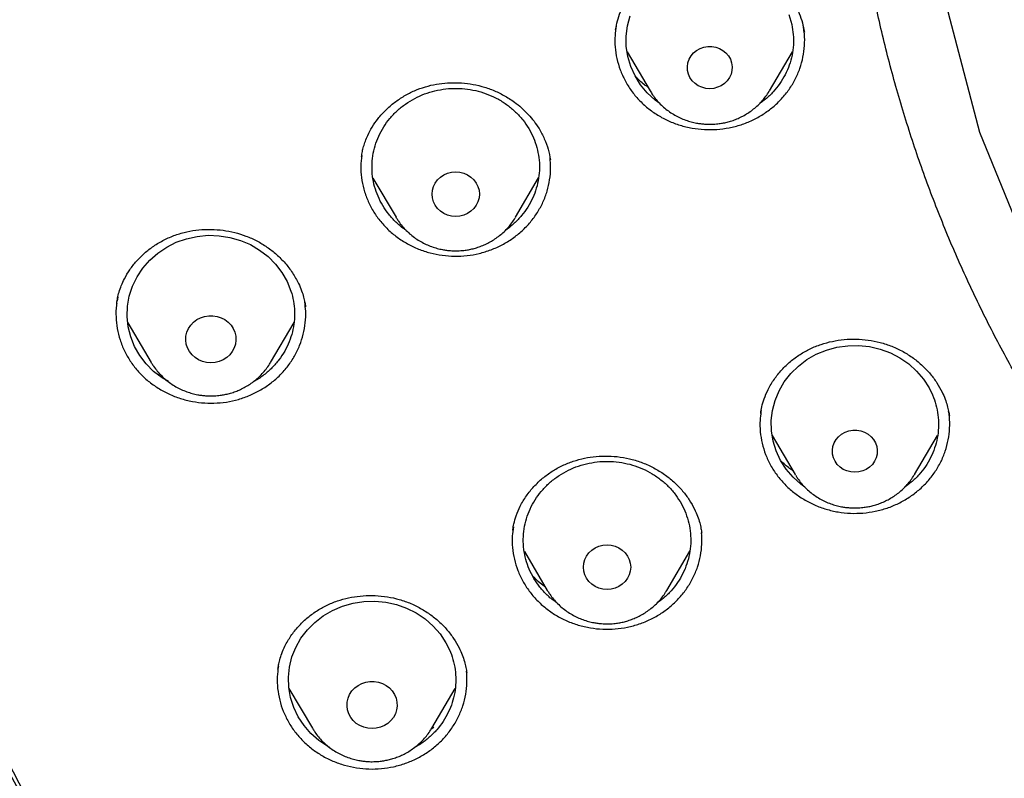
# Model space of a CAD drawing. Header units: millimetres. Extents: x 8 to 1577, y 12 to 2534.
# Tile 74 of 121: x 730 to 747, y 2120 to 2133. Entities that reach past the tile are written whole.
import ezdxf

# ---------------------------------------------------------------- set-up
doc = ezdxf.new("R2010")
doc.units = ezdxf.units.MM

msp = doc.modelspace()

# ---------------------------------------------------------------- linework, layer by layer
at = {"color": 7, "linetype": 'Continuous', "lineweight": 30}
for p, q in [((740.416, 2132.727), (740.827, 2132.029)), ((742.967, 2132.029), (743.379, 2132.728)), ((735.863, 2130.464), (736.276, 2129.763)), ((738.416, 2129.763), (738.831, 2130.467)), ((736.285, 2129.749), (736.276, 2129.763)), ((738.416, 2129.763), (738.41, 2129.753)), ((731.274, 2128.222), (731.275, 2128.228)), ((731.293, 2128.337), (731.28, 2128.26)), ((734.651, 2128.186), (734.655, 2128.161)), ((731.471, 2127.873), (731.889, 2127.164)), ((734.029, 2127.164), (734.449, 2127.877)), ((731.896, 2127.153), (731.889, 2127.164)), ((742.812, 2126.25), (742.816, 2126.278)), ((742.819, 2126.303), (742.817, 2126.288)), ((746.187, 2126.224), (746.189, 2126.208)), ((743.015, 2125.855), (743.427, 2125.157)), ((745.566, 2125.157), (745.979, 2125.857)), ((743.435, 2125.143), (743.427, 2125.157)), ((745.566, 2125.157), (745.563, 2125.152)), ((738.367, 2124.158), (738.368, 2124.166)), ((741.749, 2124.125), (741.752, 2124.108)), ((738.576, 2123.779), (738.987, 2123.081)), ((741.127, 2123.081), (741.539, 2123.781)), ((738.996, 2123.066), (738.987, 2123.081)), ((741.127, 2123.081), (741.124, 2123.075)), ((734.159, 2121.667), (734.16, 2121.673)), ((737.539, 2121.629), (737.543, 2121.61)), ((734.357, 2121.325), (734.777, 2120.612)), ((736.917, 2120.612), (737.335, 2121.321)), ((734.785, 2120.599), (734.777, 2120.612)), ((736.952, 2120.626), (736.905, 2120.593))]:
    msp.add_line(p, q, dxfattribs=at)
at = {"color": 7, "linetype": 'Continuous', "lineweight": 30, "flags": 128}
for points in [[(747.978, 2147.9), (746.848, 2145.266), (746.077, 2142.52), (745.676, 2139.706), (745.652, 2136.867), (746.005, 2134.047), (746.729, 2131.29), (747.813, 2128.64), (749.241, 2126.137), (750.99, 2123.821), (753.032, 2121.729), (755.336, 2119.892), (757.866, 2118.339), (760.582, 2117.094), (763.442, 2116.178), (766.401, 2115.604), (766.401, 2115.604)], [(741, 2131.804), (740.918, 2131.863), (740.778, 2131.992), (740.657, 2132.137), (740.558, 2132.296), (740.481, 2132.466), (740.429, 2132.643), (740.401, 2132.826), (740.4, 2133.01), (740.424, 2133.193), (740.473, 2133.372)], [(743.313, 2133.395), (743.366, 2133.217), (743.366, 2133.217)], [(741.897, 2132.067), (741.825, 2132.073), (741.756, 2132.091), (741.691, 2132.12), (741.633, 2132.16), (741.583, 2132.209), (741.543, 2132.266), (741.515, 2132.328), (741.499, 2132.394), (741.496, 2132.461), (741.505, 2132.529), (741.528, 2132.593), (741.562, 2132.653), (741.607, 2132.706), (741.661, 2132.75), (741.723, 2132.785), (741.79, 2132.809), (741.861, 2132.821), (741.933, 2132.821), (742.004, 2132.809), (742.072, 2132.785), (742.133, 2132.75), (742.188, 2132.706), (742.233, 2132.653), (742.267, 2132.593), (742.289, 2132.529), (742.299, 2132.461), (742.295, 2132.394), (742.279, 2132.328), (742.251, 2132.266), (742.211, 2132.209), (742.162, 2132.16), (742.103, 2132.12), (742.038, 2132.091), (741.969, 2132.073), (741.897, 2132.067)], [(737.346, 2129.78), (737.272, 2129.786), (737.201, 2129.804), (737.134, 2129.833), (737.074, 2129.873), (737.021, 2129.922), (736.979, 2129.979), (736.948, 2130.042), (736.929, 2130.109), (736.922, 2130.178), (736.929, 2130.247), (736.948, 2130.314), (736.979, 2130.377), (737.021, 2130.434), (737.074, 2130.483), (737.134, 2130.523), (737.201, 2130.552), (737.272, 2130.57), (737.346, 2130.576), (737.42, 2130.57), (737.491, 2130.552), (737.558, 2130.523), (737.618, 2130.483), (737.671, 2130.434), (737.713, 2130.377), (737.744, 2130.314), (737.763, 2130.247), (737.77, 2130.178), (737.763, 2130.109), (737.744, 2130.042), (737.713, 2129.979), (737.671, 2129.922), (737.618, 2129.873), (737.558, 2129.833), (737.491, 2129.804), (737.42, 2129.786), (737.346, 2129.78)], [(732.199, 2126.819), (732.085, 2126.885), (731.933, 2127.002), (731.799, 2127.137), (731.685, 2127.287), (731.593, 2127.449), (731.523, 2127.622), (731.479, 2127.801), (731.46, 2127.985), (731.466, 2128.169), (731.498, 2128.351), (731.555, 2128.527), (731.636, 2128.695), (731.74, 2128.852), (731.864, 2128.994), (732.007, 2129.121), (732.167, 2129.228), (732.34, 2129.315), (732.523, 2129.38), (732.715, 2129.422), (732.91, 2129.44), (733.106, 2129.434), (733.299, 2129.404), (733.487, 2129.35), (733.666, 2129.274), (733.833, 2129.177), (733.984, 2129.06), (734.118, 2128.925), (734.233, 2128.775), (734.325, 2128.613), (734.394, 2128.44), (734.394, 2128.44)], [(732.959, 2127.157), (732.883, 2127.163), (732.809, 2127.181), (732.739, 2127.21), (732.676, 2127.25), (732.621, 2127.3), (732.576, 2127.358), (732.541, 2127.422), (732.519, 2127.49), (732.509, 2127.562), (732.513, 2127.633), (732.529, 2127.703), (732.557, 2127.77), (732.597, 2127.831), (732.647, 2127.885), (732.707, 2127.93), (732.774, 2127.965), (732.845, 2127.989), (732.921, 2128.001), (732.997, 2128.001), (733.072, 2127.989), (733.144, 2127.965), (733.211, 2127.93), (733.27, 2127.885), (733.321, 2127.831), (733.361, 2127.77), (733.389, 2127.703), (733.405, 2127.633), (733.408, 2127.562), (733.399, 2127.49), (733.376, 2127.422), (733.342, 2127.358), (733.297, 2127.3), (733.242, 2127.25), (733.178, 2127.21), (733.109, 2127.181), (733.035, 2127.163), (732.959, 2127.157)], [(743.599, 2124.932), (743.53, 2124.98), (743.389, 2125.108), (743.266, 2125.252), (743.165, 2125.409), (743.086, 2125.578), (743.031, 2125.755), (743.002, 2125.938), (742.998, 2126.122), (743.02, 2126.305), (743.067, 2126.484), (743.138, 2126.656), (743.233, 2126.817), (743.349, 2126.966), (743.485, 2127.099), (743.638, 2127.214), (743.806, 2127.309), (743.986, 2127.383), (744.174, 2127.435), (744.368, 2127.462), (744.565, 2127.466), (744.76, 2127.446), (744.95, 2127.401), (745.133, 2127.334), (745.305, 2127.245), (745.463, 2127.136), (745.604, 2127.008), (745.727, 2126.864), (745.828, 2126.706), (745.828, 2126.706)], [(744.496, 2125.195), (744.425, 2125.201), (744.355, 2125.219), (744.29, 2125.248), (744.232, 2125.288), (744.182, 2125.337), (744.142, 2125.393), (744.114, 2125.456), (744.098, 2125.522), (744.095, 2125.589), (744.105, 2125.656), (744.127, 2125.721), (744.161, 2125.78), (744.206, 2125.833), (744.26, 2125.878), (744.322, 2125.912), (744.389, 2125.936), (744.46, 2125.948), (744.532, 2125.948), (744.603, 2125.936), (744.671, 2125.912), (744.733, 2125.878), (744.787, 2125.833), (744.832, 2125.78), (744.866, 2125.721), (744.888, 2125.656), (744.898, 2125.589), (744.895, 2125.522), (744.879, 2125.456), (744.85, 2125.393), (744.811, 2125.337), (744.761, 2125.288), (744.702, 2125.248), (744.638, 2125.219), (744.568, 2125.201), (744.496, 2125.195)], [(740.057, 2123.098), (739.983, 2123.104), (739.912, 2123.122), (739.845, 2123.151), (739.785, 2123.191), (739.732, 2123.24), (739.69, 2123.297), (739.659, 2123.36), (739.64, 2123.427), (739.633, 2123.496), (739.64, 2123.565), (739.659, 2123.632), (739.69, 2123.695), (739.732, 2123.752), (739.785, 2123.801), (739.845, 2123.841), (739.912, 2123.87), (739.983, 2123.888), (740.057, 2123.894), (740.13, 2123.888), (740.202, 2123.87), (740.269, 2123.841), (740.329, 2123.801), (740.382, 2123.752), (740.424, 2123.695), (740.455, 2123.632), (740.474, 2123.565), (740.481, 2123.496), (740.474, 2123.427), (740.455, 2123.36), (740.424, 2123.297), (740.382, 2123.24), (740.329, 2123.191), (740.269, 2123.151), (740.202, 2123.122), (740.13, 2123.104), (740.057, 2123.098)], [(735.091, 2120.264), (735.055, 2120.282), (734.896, 2120.389), (734.752, 2120.515), (734.628, 2120.658), (734.524, 2120.814), (734.443, 2120.982), (734.386, 2121.159), (734.354, 2121.34), (734.348, 2121.525), (734.367, 2121.708), (734.412, 2121.888), (734.481, 2122.06), (734.573, 2122.223), (734.688, 2122.373), (734.822, 2122.507), (734.973, 2122.624), (735.14, 2122.722), (735.319, 2122.798), (735.506, 2122.851), (735.7, 2122.881), (735.896, 2122.887), (736.091, 2122.869), (736.283, 2122.827), (736.466, 2122.763), (736.639, 2122.676), (736.799, 2122.568), (736.942, 2122.442), (737.066, 2122.3), (737.17, 2122.143), (737.17, 2122.143)], [(735.847, 2120.604), (735.771, 2120.61), (735.697, 2120.628), (735.628, 2120.658), (735.564, 2120.698), (735.509, 2120.748), (735.464, 2120.805), (735.43, 2120.87), (735.407, 2120.938), (735.398, 2121.009), (735.401, 2121.081), (735.417, 2121.151), (735.445, 2121.218), (735.485, 2121.279), (735.536, 2121.332), (735.595, 2121.378), (735.662, 2121.412), (735.734, 2121.436), (735.809, 2121.449), (735.885, 2121.449), (735.96, 2121.436), (736.032, 2121.412), (736.099, 2121.378), (736.158, 2121.332), (736.209, 2121.279), (736.249, 2121.218), (736.277, 2121.151), (736.293, 2121.081), (736.297, 2121.009), (736.287, 2120.938), (736.265, 2120.87), (736.23, 2120.805), (736.185, 2120.748), (736.13, 2120.698), (736.067, 2120.658), (735.997, 2120.628), (735.923, 2120.61), (735.847, 2120.604)]]:
    msp.add_lwpolyline(points, dxfattribs=at)
at = {"color": 7, "linetype": 'Continuous', "lineweight": 30}
msp.add_arc((765.314, 2138.995), 40.762, 179.6343, 216.6984, dxfattribs=at)
for points, knots in [([(769.801, 2184.775), (769.595, 2184.774), (769.196, 2184.774), (768.616, 2184.769), (768.073, 2184.763), (767.567, 2184.755), (767.102, 2184.745), (766.676, 2184.735), (766.289, 2184.724), (765.938, 2184.714), (765.606, 2184.703), (765.286, 2184.691), (764.964, 2184.679), (764.645, 2184.666), (764.324, 2184.652), (764, 2184.637), (763.387, 2184.606), (762.486, 2184.556), (761.297, 2184.478), (759.795, 2184.363), (757.984, 2184.199), (755.865, 2183.968), (754.034, 2183.732), (752.488, 2183.51), (751.225, 2183.314), (749.964, 2183.104), (748.707, 2182.874), (747.464, 2182.616), (746.237, 2182.33), (745.027, 2182.013), (743.827, 2181.662), (742.808, 2181.328), (741.964, 2181.027), (741.29, 2180.771), (740.613, 2180.497), (739.927, 2180.203), (739.291, 2179.911), (738.709, 2179.628), (738.193, 2179.364), (737.776, 2179.141), (737.459, 2178.966), (737.236, 2178.84), (737.018, 2178.715), (736.808, 2178.592), (736.628, 2178.484), (736.485, 2178.397), (736.379, 2178.332), (736.293, 2178.279), (736.218, 2178.232), (736.14, 2178.183), (736.038, 2178.119), (735.908, 2178.035), (735.746, 2177.93), (735.56, 2177.808), (735.184, 2177.555), (734.642, 2177.175), (733.982, 2176.679), (733.379, 2176.196), (732.825, 2175.727), (732.294, 2175.25), (731.698, 2174.682), (731.044, 2174.013), (730.342, 2173.233), (729.675, 2172.427), (729.044, 2171.599), (728.449, 2170.75), (727.889, 2169.882), (727.364, 2168.993), (726.873, 2168.086), (726.416, 2167.161), (725.993, 2166.222), (725.603, 2165.272), (725.213, 2164.23), (724.831, 2163.095), (724.465, 2161.865), (724.139, 2160.626), (723.849, 2159.379), (723.595, 2158.126), (723.317, 2156.631), (723.025, 2154.89), (722.734, 2152.903), (722.48, 2150.864), (722.265, 2148.773), (722.093, 2146.632), (721.967, 2144.487), (721.888, 2142.341), (721.856, 2140.231), (721.867, 2138.16), (721.919, 2136.127), (722.012, 2134.095), (722.147, 2132.065), (722.324, 2130.038), (722.532, 2128.122), (722.764, 2126.318), (723.013, 2124.624), (723.292, 2122.935), (723.536, 2121.615), (723.725, 2120.658), (723.852, 2120.055), (723.991, 2119.435), (724.145, 2118.79), (724.288, 2118.228), (724.413, 2117.764), (724.511, 2117.413), (724.607, 2117.084), (724.693, 2116.795), (724.769, 2116.545), (724.837, 2116.334), (724.898, 2116.13), (724.94, 2115.996), (724.96, 2115.932)], [0, 0, 0, 0, 0.005855, 0.011353, 0.016497, 0.021285, 0.025718, 0.029728, 0.033397, 0.036724, 0.03971, 0.042835, 0.045834, 0.048859, 0.051908, 0.054982, 0.058082, 0.069333, 0.080646, 0.09196, 0.112162, 0.132364, 0.152567, 0.164689, 0.176816, 0.18895, 0.201086, 0.213213, 0.22512, 0.237023, 0.24892, 0.260816, 0.267695, 0.274573, 0.281484, 0.288617, 0.296013, 0.301599, 0.30724, 0.312708, 0.315218, 0.317686, 0.32011, 0.32249, 0.324721, 0.326148, 0.327345, 0.328312, 0.329064, 0.329912, 0.330984, 0.332537, 0.334402, 0.33658, 0.338996, 0.347527, 0.355802, 0.362985, 0.370041, 0.376994, 0.38385, 0.394142, 0.404443, 0.414732, 0.424995, 0.435224, 0.445451, 0.455687, 0.465941, 0.47622, 0.486497, 0.49676, 0.507016, 0.51988, 0.532745, 0.545612, 0.558475, 0.571324, 0.584175, 0.604388, 0.624608, 0.644827, 0.666478, 0.688122, 0.70977, 0.731418, 0.753066, 0.773566, 0.794066, 0.814566, 0.835065, 0.85556, 0.876068, 0.893301, 0.910535, 0.927768, 0.944993, 0.951054, 0.957184, 0.963574, 0.970236, 0.977171, 0.981035, 0.984698, 0.988143, 0.991371, 0.993754, 0.996, 0.998079, 1, 1, 1, 1]), ([(772.98, 2096.301), (773.394, 2096.332), (774.22, 2096.393), (775.456, 2096.526), (776.688, 2096.688), (777.915, 2096.883), (779.135, 2097.11), (780.348, 2097.368), (781.553, 2097.657), (782.77, 2097.984), (783.997, 2098.348), (785.232, 2098.753), (786.454, 2099.191), (787.642, 2099.655), (788.796, 2100.142), (789.917, 2100.65), (791.022, 2101.186), (792.11, 2101.752), (793.182, 2102.345), (794.236, 2102.966), (795.271, 2103.614), (796.304, 2104.301), (797.333, 2105.026), (798.356, 2105.792), (799.355, 2106.586), (800.313, 2107.393), (801.231, 2108.211), (802.109, 2109.039), (802.963, 2109.889), (803.791, 2110.761), (804.593, 2111.655), (805.369, 2112.568), (806.117, 2113.502), (806.851, 2114.471), (807.566, 2115.476), (808.261, 2116.517), (808.924, 2117.576), (809.544, 2118.636), (810.122, 2119.694), (810.659, 2120.748), (811.165, 2121.816), (811.639, 2122.896), (812.082, 2123.989), (812.492, 2125.092), (812.869, 2126.206), (813.22, 2127.349), (813.541, 2128.519), (813.83, 2129.718), (814.083, 2130.924), (814.294, 2132.116), (814.467, 2133.294), (814.602, 2134.456), (814.704, 2135.621), (814.771, 2136.788), (814.803, 2137.957), (814.802, 2139.126), (814.765, 2140.294), (814.694, 2141.481), (814.584, 2142.686), (814.435, 2143.907), (814.249, 2145.123), (814.028, 2146.315), (813.776, 2147.48), (813.495, 2148.618), (813.18, 2149.749), (812.832, 2150.871), (812.451, 2151.984), (812.038, 2153.087), (811.592, 2154.178), (811.106, 2155.276), (810.579, 2156.378), (810.008, 2157.484), (809.404, 2158.574), (808.776, 2159.63), (808.128, 2160.651), (807.461, 2161.637), (806.766, 2162.607), (806.042, 2163.557), (805.291, 2164.489), (804.512, 2165.401), (803.707, 2166.292), (802.862, 2167.177), (801.976, 2168.053), (801.048, 2168.919), (800.094, 2169.76), (799.13, 2170.56), (798.158, 2171.322), (797.182, 2172.046), (796.184, 2172.744), (795.166, 2173.416), (794.129, 2174.062), (793.073, 2174.68), (792, 2175.271), (790.891, 2175.843), (789.746, 2176.394), (788.565, 2176.923), (787.368, 2177.419), (786.177, 2177.875), (784.992, 2178.291), (783.815, 2178.671), (782.628, 2179.019), (781.431, 2179.337), (780.225, 2179.623), (779.011, 2179.878), (777.79, 2180.102), (776.542, 2180.296), (775.267, 2180.461), (773.966, 2180.592), (772.662, 2180.688), (771.377, 2180.747), (770.113, 2180.772), (768.869, 2180.764), (767.625, 2180.724), (766.384, 2180.651), (765.145, 2180.546), (763.91, 2180.409), (762.679, 2180.24), (761.432, 2180.036), (760.172, 2179.794), (758.898, 2179.514), (757.634, 2179.199), (756.4, 2178.855), (755.198, 2178.485), (754.027, 2178.09), (752.868, 2177.666), (751.722, 2177.211), (750.59, 2176.727), (749.473, 2176.213), (748.371, 2175.671), (747.267, 2175.09), (746.162, 2174.47), (745.059, 2173.81), (743.977, 2173.119), (742.934, 2172.411), (741.93, 2171.688), (740.964, 2170.951), (740.02, 2170.19), (739.099, 2169.405), (738.201, 2168.595), (737.328, 2167.763), (736.479, 2166.909), (735.642, 2166.018), (734.818, 2165.089), (734.01, 2164.122), (733.232, 2163.134), (732.497, 2162.142), (731.804, 2161.147), (731.152, 2160.151), (730.53, 2159.139), (729.937, 2158.112), (729.375, 2157.069), (728.844, 2156.012), (728.344, 2154.942), (727.868, 2153.84), (727.417, 2152.708), (726.995, 2151.544), (726.609, 2150.37), (726.266, 2149.205), (725.963, 2148.051), (725.698, 2146.908), (725.467, 2145.76), (725.27, 2144.606), (725.107, 2143.447), (724.978, 2142.284), (724.883, 2141.119), (724.821, 2139.931), (724.796, 2138.723), (724.807, 2137.494), (724.857, 2136.265), (724.943, 2135.059), (725.063, 2133.876), (725.216, 2132.715), (725.402, 2131.56), (725.623, 2130.409), (725.877, 2129.265), (726.165, 2128.128), (726.486, 2126.999), (726.846, 2125.859), (727.248, 2124.71), (727.692, 2123.554), (728.171, 2122.411), (728.677, 2121.299), (729.207, 2120.22), (729.76, 2119.172), (730.343, 2118.14), (730.957, 2117.123), (731.6, 2116.122), (732.272, 2115.139), (732.973, 2114.173), (733.714, 2113.21), (734.497, 2112.251), (735.323, 2111.298), (736.179, 2110.368), (737.048, 2109.476), (737.929, 2108.623), (738.819, 2107.806), (739.733, 2107.014), (740.67, 2106.245), (741.629, 2105.501), (742.61, 2104.781), (743.611, 2104.088), (744.65, 2103.41), (745.727, 2102.748), (746.843, 2102.106), (747.977, 2101.494), (749.111, 2100.924), (750.243, 2100.392), (751.371, 2099.899), (752.513, 2099.435), (753.667, 2099.001), (754.835, 2098.597), (756.013, 2098.224), (757.203, 2097.881), (758.422, 2097.564), (759.671, 2097.275), (760.95, 2097.015), (762.236, 2096.791), (763.354, 2096.628), (764.299, 2096.511), (765.072, 2096.428), (765.846, 2096.356), (766.363, 2096.32), (766.621, 2096.301)], [0, 0, 0, 0, 0.0045, 0.009001, 0.013502, 0.018001, 0.022501, 0.027002, 0.031503, 0.036003, 0.040734, 0.045467, 0.0502, 0.05493, 0.05943, 0.063931, 0.068432, 0.072932, 0.077431, 0.081933, 0.086434, 0.090933, 0.095664, 0.100397, 0.10513, 0.109861, 0.11436, 0.118862, 0.123363, 0.127862, 0.132362, 0.136863, 0.141364, 0.145864, 0.150595, 0.155327, 0.16006, 0.164791, 0.169291, 0.173792, 0.178293, 0.182793, 0.187292, 0.191793, 0.196295, 0.200794, 0.205525, 0.210258, 0.214991, 0.219722, 0.224221, 0.228722, 0.233224, 0.237723, 0.242223, 0.246724, 0.251225, 0.255724, 0.260455, 0.265188, 0.269921, 0.274652, 0.279151, 0.283653, 0.288154, 0.292653, 0.297153, 0.301654, 0.306155, 0.310655, 0.315386, 0.320119, 0.324852, 0.329582, 0.334082, 0.338583, 0.343084, 0.347584, 0.352083, 0.356585, 0.361086, 0.365585, 0.370316, 0.375049, 0.379782, 0.384513, 0.389012, 0.393514, 0.398015, 0.402514, 0.407014, 0.411515, 0.416016, 0.420516, 0.425247, 0.429979, 0.434712, 0.439443, 0.443943, 0.448444, 0.452945, 0.457445, 0.461944, 0.466445, 0.470947, 0.475446, 0.480177, 0.48491, 0.489643, 0.494374, 0.498873, 0.503374, 0.507876, 0.512375, 0.516875, 0.521376, 0.525877, 0.530376, 0.535107, 0.53984, 0.544573, 0.549304, 0.553803, 0.558305, 0.562806, 0.567305, 0.571805, 0.576306, 0.580807, 0.585307, 0.590038, 0.594771, 0.599504, 0.604234, 0.608734, 0.613235, 0.617736, 0.622236, 0.626735, 0.631237, 0.635738, 0.640237, 0.644968, 0.649701, 0.654434, 0.659165, 0.663664, 0.668166, 0.672667, 0.677166, 0.681666, 0.686167, 0.690668, 0.695168, 0.699899, 0.704631, 0.709364, 0.714095, 0.718595, 0.723096, 0.727597, 0.732097, 0.736596, 0.741097, 0.745599, 0.750098, 0.754829, 0.759562, 0.764295, 0.769026, 0.773525, 0.778026, 0.782528, 0.787027, 0.791527, 0.796028, 0.800529, 0.805028, 0.809759, 0.814492, 0.819225, 0.823956, 0.828455, 0.832957, 0.837458, 0.841957, 0.846457, 0.850958, 0.855459, 0.859959, 0.86469, 0.869423, 0.874156, 0.878886, 0.883386, 0.887887, 0.892388, 0.896888, 0.901387, 0.905889, 0.91039, 0.914889, 0.91962, 0.924353, 0.929086, 0.933817, 0.938316, 0.942818, 0.947319, 0.951818, 0.956318, 0.960819, 0.96532, 0.96982, 0.974551, 0.979283, 0.984016, 0.988747, 0.991559, 0.99437, 0.997185, 1, 1, 1, 1]), ([(766.34, 2114.517), (765.99, 2114.566), (765.288, 2114.665), (764.244, 2114.868), (763.206, 2115.11), (762.178, 2115.395), (761.169, 2115.719), (760.184, 2116.078), (759.222, 2116.471), (758.277, 2116.902), (757.343, 2117.373), (756.425, 2117.881), (755.526, 2118.427), (754.654, 2119.006), (753.806, 2119.62), (752.99, 2120.264), (752.208, 2120.935), (751.462, 2121.63), (750.751, 2122.352), (750.07, 2123.105), (749.42, 2123.89), (748.802, 2124.706), (748.221, 2125.549), (747.676, 2126.417), (747.174, 2127.3), (746.715, 2128.194), (746.298, 2129.099), (745.92, 2130.021), (745.579, 2130.963), (745.277, 2131.923), (745.016, 2132.899), (744.8, 2133.882), (744.626, 2134.874), (744.497, 2135.868), (744.412, 2136.86), (744.373, 2137.846), (744.377, 2138.83), (744.426, 2139.817), (744.521, 2140.807), (744.662, 2141.8), (744.849, 2142.79), (745.082, 2143.773), (745.356, 2144.74), (745.67, 2145.689), (746.022, 2146.617), (746.415, 2147.533), (746.851, 2148.441), (747.328, 2149.336), (747.845, 2150.216), (748.401, 2151.074), (748.994, 2151.91), (749.622, 2152.72), (750.281, 2153.499), (750.968, 2154.245), (751.686, 2154.962), (752.439, 2155.652), (753.227, 2156.315), (754.051, 2156.95), (754.907, 2157.553), (755.791, 2158.123), (756.694, 2158.654), (757.612, 2159.145), (758.544, 2159.598), (759.497, 2160.016), (760.474, 2160.4), (761.473, 2160.749), (762.491, 2161.06), (763.519, 2161.33), (764.561, 2161.561), (765.607, 2161.75), (766.655, 2161.897), (767.699, 2162.002), (768.743, 2162.065), (769.795, 2162.087), (770.853, 2162.066), (771.916, 2162.001), (772.98, 2161.894), (774.04, 2161.743), (775.086, 2161.552), (776.114, 2161.323), (777.124, 2161.056), (778.124, 2160.75), (779.117, 2160.404), (780.1, 2160.018), (781.07, 2159.593), (782.018, 2159.131), (782.947, 2158.632), (783.849, 2158.099), (784.722, 2157.535), (785.561, 2156.942), (786.37, 2156.318), (787.155, 2155.659), (787.912, 2154.966), (788.643, 2154.236), (789.342, 2153.476), (790.008, 2152.686), (790.633, 2151.875), (791.218, 2151.048), (791.763, 2150.206), (792.272, 2149.341), (792.746, 2148.451), (793.185, 2147.539), (793.585, 2146.606), (793.942, 2145.66), (794.259, 2144.7), (794.531, 2143.732), (794.759, 2142.76), (794.942, 2141.788), (795.08, 2140.813), (795.175, 2139.829), (795.225, 2138.836), (795.23, 2137.834), (795.188, 2136.83), (795.101, 2135.825), (794.97, 2134.832), (794.796, 2133.852), (794.582, 2132.887), (794.326, 2131.929), (794.027, 2130.974), (793.685, 2130.026), (793.3, 2129.087), (792.874, 2128.167), (792.408, 2127.262), (791.904, 2126.38), (791.364, 2125.523), (790.792, 2124.696), (790.185, 2123.894), (789.54, 2123.114), (788.855, 2122.356), (788.131, 2121.621), (787.371, 2120.914), (786.578, 2120.236), (785.761, 2119.594), (784.923, 2118.989), (784.065, 2118.42), (783.182, 2117.884), (782.27, 2117.378), (781.331, 2116.905), (780.368, 2116.466), (779.388, 2116.066), (778.39, 2115.705), (777.393, 2115.384), (776.721, 2115.205), (776.394, 2115.118)], [0, 0, 0, 0, 0.007111, 0.014233, 0.021378, 0.028559, 0.035735, 0.042744, 0.049754, 0.056777, 0.063826, 0.071, 0.07815, 0.085287, 0.092425, 0.099606, 0.106655, 0.113671, 0.120666, 0.127652, 0.134763, 0.141884, 0.149029, 0.156211, 0.163388, 0.170396, 0.177406, 0.18443, 0.191479, 0.198653, 0.205803, 0.21294, 0.220078, 0.227259, 0.234309, 0.241325, 0.248319, 0.255305, 0.262416, 0.269538, 0.276683, 0.283864, 0.291041, 0.29805, 0.30506, 0.312083, 0.319132, 0.326306, 0.333456, 0.340594, 0.347731, 0.354912, 0.361962, 0.368978, 0.375972, 0.382958, 0.390069, 0.397191, 0.404336, 0.411517, 0.418694, 0.425703, 0.432713, 0.439736, 0.446785, 0.453959, 0.461109, 0.468246, 0.475384, 0.482565, 0.489615, 0.49663, 0.503625, 0.510611, 0.517722, 0.524844, 0.531989, 0.53917, 0.546347, 0.553355, 0.560365, 0.567389, 0.574438, 0.581612, 0.588762, 0.595899, 0.603037, 0.610218, 0.617267, 0.624283, 0.631278, 0.638264, 0.645375, 0.652496, 0.659641, 0.666823, 0.674, 0.681008, 0.688018, 0.695042, 0.702091, 0.709265, 0.716414, 0.723552, 0.73069, 0.737871, 0.74492, 0.751936, 0.758931, 0.765917, 0.773028, 0.780149, 0.787294, 0.794476, 0.801653, 0.808662, 0.815672, 0.822695, 0.829744, 0.836918, 0.844068, 0.851206, 0.858343, 0.865524, 0.872574, 0.87959, 0.886584, 0.89357, 0.900681, 0.907803, 0.914948, 0.922129, 0.929306, 0.936315, 0.943325, 0.950348, 0.957396, 0.964571, 0.971721, 0.978858, 0.985995, 0.993177, 1, 1, 1, 1]), ([(740.211, 2133.126), (740.221, 2133.178), (740.24, 2133.283), (740.293, 2133.445), (740.369, 2133.611), (740.474, 2133.777), (740.607, 2133.936), (740.763, 2134.078), (740.935, 2134.199), (741.116, 2134.297), (741.305, 2134.372), (741.497, 2134.425), (741.69, 2134.454), (741.882, 2134.463), (742.074, 2134.451), (742.268, 2134.42), (742.462, 2134.367), (742.654, 2134.291), (742.84, 2134.192), (743.015, 2134.068), (743.173, 2133.922), (743.31, 2133.76), (743.419, 2133.59), (743.502, 2133.418), (743.56, 2133.248), (743.581, 2133.136), (743.592, 2133.081)], [0, 0, 0, 0, 0.036311, 0.074729, 0.115308, 0.158121, 0.203158, 0.248263, 0.292381, 0.335448, 0.377414, 0.418263, 0.458024, 0.496727, 0.535497, 0.575371, 0.616356, 0.658474, 0.70179, 0.746146, 0.791337, 0.836538, 0.879972, 0.921644, 0.961636, 1, 1, 1, 1]), ([(740.222, 2133.191), (740.213, 2133.134), (740.193, 2133.009), (740.197, 2132.812), (740.228, 2132.604), (740.288, 2132.402), (740.375, 2132.209), (740.488, 2132.029), (740.625, 2131.864), (740.784, 2131.717), (740.962, 2131.591), (741.156, 2131.487), (741.363, 2131.409), (741.579, 2131.356), (741.8, 2131.331), (742.023, 2131.333), (742.244, 2131.362), (742.459, 2131.418), (742.664, 2131.499), (742.856, 2131.606), (743.032, 2131.735), (743.189, 2131.884), (743.323, 2132.052), (743.433, 2132.234), (743.516, 2132.428), (743.572, 2132.631), (743.598, 2132.839), (743.6, 2133.017), (743.582, 2133.123), (743.576, 2133.16)], [0, 0, 0, 0, 0.031011, 0.068953, 0.106895, 0.144837, 0.182779, 0.220721, 0.258663, 0.296605, 0.334547, 0.372489, 0.410432, 0.448374, 0.486316, 0.524258, 0.5622, 0.600142, 0.638084, 0.676026, 0.713968, 0.75191, 0.789852, 0.827794, 0.865737, 0.903679, 0.941621, 0.979563, 1, 1, 1, 1]), ([(743.366, 2133.217), (743.377, 2133.156), (743.398, 2133.035), (743.399, 2132.85), (743.375, 2132.666), (743.326, 2132.487), (743.252, 2132.316), (743.155, 2132.155), (743.036, 2132.008), (742.915, 2131.888), (742.827, 2131.826), (742.791, 2131.802)], [0, 0, 0, 0, 0.115246, 0.230493, 0.345739, 0.460985, 0.576232, 0.691478, 0.806724, 0.92197, 1, 1, 1, 1]), ([(740.789, 2132.094), (740.768, 2132.108), (740.687, 2132.162), (740.619, 2132.228), (740.569, 2132.278)], [0, 0, 0, 0, 0.263602, 1, 1, 1, 1]), ([(735.658, 2130.847), (735.662, 2130.877), (735.67, 2130.933), (735.694, 2131.032), (735.727, 2131.131), (735.775, 2131.247), (735.848, 2131.384), (735.954, 2131.538), (736.089, 2131.687), (736.247, 2131.823), (736.421, 2131.939), (736.606, 2132.033), (736.799, 2132.104), (736.998, 2132.151), (737.199, 2132.174), (737.402, 2132.176), (737.607, 2132.155), (737.814, 2132.112), (738.017, 2132.043), (738.214, 2131.95), (738.384, 2131.841), (738.528, 2131.725), (738.646, 2131.609), (738.75, 2131.484), (738.85, 2131.338), (738.937, 2131.17), (739.007, 2130.982), (739.032, 2130.855), (739.044, 2130.792)], [0, 0, 0, 0, 0.02558, 0.047539, 0.069485, 0.093785, 0.129861, 0.170189, 0.214371, 0.258781, 0.302559, 0.345646, 0.388007, 0.429658, 0.470635, 0.511522, 0.553285, 0.595946, 0.639526, 0.684089, 0.729496, 0.763954, 0.798695, 0.833133, 0.867182, 0.91201, 0.956292, 1, 1, 1, 1]), ([(736.452, 2129.534), (736.441, 2129.541), (736.376, 2129.582), (736.271, 2129.677), (736.142, 2129.816), (736.035, 2129.971), (735.95, 2130.138), (735.889, 2130.313), (735.852, 2130.495), (735.842, 2130.68), (735.857, 2130.864), (735.897, 2131.045), (735.963, 2131.219), (736.052, 2131.384), (736.163, 2131.537), (736.294, 2131.674), (736.444, 2131.795), (736.609, 2131.896), (736.786, 2131.976), (736.973, 2132.033), (737.167, 2132.067), (737.363, 2132.077), (737.559, 2132.063), (737.752, 2132.025), (737.937, 2131.963), (738.113, 2131.88), (738.275, 2131.775), (738.422, 2131.652), (738.55, 2131.511), (738.657, 2131.356), (738.743, 2131.19), (738.781, 2131.072), (738.799, 2131.013)], [0, 0, 0, 0, 0.006938, 0.041181, 0.075425, 0.109668, 0.143912, 0.178156, 0.212399, 0.246643, 0.280886, 0.31513, 0.349373, 0.383617, 0.41786, 0.452104, 0.486347, 0.520591, 0.554834, 0.589078, 0.623321, 0.657565, 0.691808, 0.726052, 0.760295, 0.794539, 0.828782, 0.863026, 0.897269, 0.931513, 0.965756, 1, 1, 1, 1]), ([(740.83, 2132.027), (740.844, 2132.004), (740.876, 2131.95), (740.937, 2131.872), (741.01, 2131.791), (741.09, 2131.717), (741.177, 2131.651), (741.269, 2131.593), (741.366, 2131.544), (741.464, 2131.503), (741.562, 2131.472), (741.651, 2131.452), (741.73, 2131.44), (741.809, 2131.431), (741.865, 2131.43), (741.897, 2131.429)], [0, 0, 0, 0, 0.062829, 0.148332, 0.233864, 0.31937, 0.404754, 0.489857, 0.574388, 0.657753, 0.738477, 0.815243, 0.869419, 0.924698, 1, 1, 1, 1]), ([(741.897, 2131.429), (741.937, 2131.43), (741.993, 2131.432), (742.076, 2131.441), (742.147, 2131.453), (742.23, 2131.472), (742.317, 2131.499), (742.405, 2131.534), (742.494, 2131.576), (742.58, 2131.627), (742.664, 2131.686), (742.744, 2131.753), (742.819, 2131.827), (742.887, 2131.909), (742.936, 2131.975), (742.958, 2132.016), (742.964, 2132.026)], [0, 0, 0, 0, 0.092822, 0.131017, 0.194381, 0.260357, 0.331275, 0.405432, 0.482139, 0.560847, 0.641168, 0.72282, 0.805594, 0.88934, 0.973949, 1, 1, 1, 1]), ([(738.799, 2131.013), (738.813, 2130.953), (738.841, 2130.832), (738.85, 2130.647), (738.835, 2130.463), (738.794, 2130.282), (738.729, 2130.108), (738.64, 2129.943), (738.529, 2129.79), (738.397, 2129.654), (738.296, 2129.566), (738.237, 2129.53), (738.233, 2129.528)], [0, 0, 0, 0, 0.1101489, 0.2202977, 0.3304466, 0.4405955, 0.5507443, 0.6608932, 0.771042, 0.8811909, 0.9913398, 1, 1, 1, 1]), ([(735.661, 2130.869), (735.655, 2130.807), (735.64, 2130.675), (735.654, 2130.473), (735.694, 2130.267), (735.764, 2130.067), (735.86, 2129.878), (735.982, 2129.703), (736.127, 2129.544), (736.293, 2129.404), (736.477, 2129.285), (736.676, 2129.191), (736.886, 2129.121), (737.104, 2129.078), (737.327, 2129.062), (737.549, 2129.073), (737.768, 2129.112), (737.98, 2129.177), (738.182, 2129.267), (738.368, 2129.382), (738.538, 2129.518), (738.687, 2129.674), (738.813, 2129.847), (738.913, 2130.034), (738.988, 2130.231), (739.033, 2130.436), (739.052, 2130.638), (739.04, 2130.769), (739.035, 2130.831)], [0, 0, 0, 0, 0.034822, 0.073604, 0.112386, 0.151168, 0.18995, 0.228732, 0.267514, 0.306296, 0.345078, 0.38386, 0.422641, 0.461423, 0.500205, 0.538987, 0.577769, 0.616551, 0.655333, 0.694115, 0.732897, 0.771679, 0.810461, 0.849243, 0.888025, 0.926807, 0.965589, 1, 1, 1, 1]), ([(736.286, 2129.749), (736.297, 2129.73), (736.327, 2129.68), (736.386, 2129.605), (736.459, 2129.524), (736.539, 2129.451), (736.626, 2129.385), (736.718, 2129.327), (736.814, 2129.277), (736.913, 2129.237), (737.011, 2129.206), (737.1, 2129.186), (737.179, 2129.173), (737.258, 2129.164), (737.314, 2129.163), (737.346, 2129.163)], [0, 0, 0, 0, 0.052802, 0.13922, 0.225668, 0.312088, 0.398385, 0.484399, 0.569835, 0.654091, 0.735679, 0.813266, 0.868022, 0.923892, 1, 1, 1, 1]), ([(737.346, 2129.163), (737.386, 2129.164), (737.442, 2129.165), (737.525, 2129.175), (737.596, 2129.186), (737.679, 2129.206), (737.766, 2129.232), (737.854, 2129.267), (737.942, 2129.31), (738.029, 2129.36), (738.113, 2129.419), (738.193, 2129.486), (738.268, 2129.56), (738.336, 2129.642), (738.383, 2129.707), (738.405, 2129.746), (738.409, 2129.753)], [0, 0, 0, 0, 0.093321, 0.131722, 0.195427, 0.261759, 0.333058, 0.407614, 0.484734, 0.563866, 0.644619, 0.72671, 0.80993, 0.894127, 0.979192, 1, 1, 1, 1]), ([(731.272, 2128.228), (731.277, 2128.257), (731.288, 2128.319), (731.313, 2128.425), (731.353, 2128.541), (731.416, 2128.679), (731.504, 2128.828), (731.625, 2128.982), (731.768, 2129.124), (731.934, 2129.252), (732.119, 2129.361), (732.319, 2129.448), (732.529, 2129.508), (732.744, 2129.542), (732.961, 2129.55), (733.177, 2129.534), (733.386, 2129.494), (733.59, 2129.43), (733.784, 2129.344), (733.968, 2129.233), (734.139, 2129.099), (734.292, 2128.944), (734.425, 2128.771), (734.522, 2128.601), (734.585, 2128.453), (734.621, 2128.338), (734.643, 2128.242), (734.652, 2128.188), (734.656, 2128.164)], [0, 0, 0, 0, 0.023092, 0.048386, 0.076107, 0.105976, 0.147028, 0.189101, 0.232219, 0.276407, 0.321637, 0.366883, 0.411715, 0.456189, 0.50031, 0.544031, 0.587287, 0.630165, 0.673541, 0.717595, 0.762366, 0.80789, 0.854186, 0.900849, 0.932232, 0.959222, 0.98176, 1, 1, 1, 1]), ([(734.394, 2128.44), (734.411, 2128.381), (734.444, 2128.262), (734.462, 2128.077), (734.456, 2127.892), (734.424, 2127.71), (734.367, 2127.533), (734.286, 2127.365), (734.182, 2127.208), (734.057, 2127.064), (733.912, 2126.939), (733.799, 2126.857), (733.73, 2126.823), (733.72, 2126.818)], [0, 0, 0, 0, 0.098233, 0.196466, 0.294699, 0.392931, 0.491164, 0.589397, 0.68763, 0.785863, 0.884096, 0.982328, 1, 1, 1, 1]), ([(731.274, 2128.225), (731.271, 2128.212), (731.256, 2128.131), (731.257, 2127.978), (731.276, 2127.77), (731.328, 2127.566), (731.406, 2127.37), (731.511, 2127.185), (731.641, 2127.015), (731.793, 2126.862), (731.966, 2126.729), (732.155, 2126.618), (732.358, 2126.532), (732.572, 2126.471), (732.792, 2126.437), (733.015, 2126.43), (733.237, 2126.45), (733.454, 2126.498), (733.662, 2126.572), (733.859, 2126.67), (734.04, 2126.793), (734.203, 2126.936), (734.345, 2127.098), (734.462, 2127.276), (734.554, 2127.467), (734.619, 2127.667), (734.655, 2127.874), (734.664, 2128.069), (734.648, 2128.192), (734.641, 2128.247)], [0, 0, 0, 0, 0.006992, 0.0455, 0.084007, 0.122515, 0.161023, 0.199531, 0.238039, 0.276546, 0.315054, 0.353562, 0.39207, 0.430578, 0.469086, 0.507593, 0.546101, 0.584609, 0.623117, 0.661625, 0.700132, 0.73864, 0.777148, 0.815656, 0.854164, 0.892672, 0.931179, 0.969687, 1, 1, 1, 1]), ([(742.81, 2126.256), (742.816, 2126.293), (742.83, 2126.374), (742.871, 2126.519), (742.943, 2126.689), (743.05, 2126.866), (743.184, 2127.034), (743.339, 2127.182), (743.511, 2127.309), (743.695, 2127.412), (743.89, 2127.49), (744.093, 2127.545), (744.303, 2127.577), (744.518, 2127.585), (744.735, 2127.568), (744.951, 2127.525), (745.162, 2127.456), (745.362, 2127.361), (745.546, 2127.244), (745.709, 2127.109), (745.85, 2126.961), (745.969, 2126.802), (746.055, 2126.65), (746.115, 2126.51), (746.153, 2126.394), (746.177, 2126.292), (746.186, 2126.233), (746.19, 2126.206)], [0, 0, 0, 0, 0.027537, 0.0618, 0.103055, 0.149598, 0.195864, 0.241417, 0.286197, 0.330194, 0.373443, 0.416163, 0.45926, 0.502862, 0.546982, 0.591667, 0.636884, 0.682314, 0.727538, 0.771613, 0.814565, 0.856454, 0.897333, 0.927093, 0.954309, 0.978535, 1, 1, 1, 1]), ([(731.897, 2127.153), (731.909, 2127.133), (731.94, 2127.082), (731.998, 2127.007), (732.072, 2126.926), (732.152, 2126.852), (732.239, 2126.786), (732.331, 2126.728), (732.427, 2126.679), (732.526, 2126.638), (732.624, 2126.607), (732.713, 2126.587), (732.792, 2126.574), (732.87, 2126.566), (732.927, 2126.565), (732.959, 2126.564)], [0, 0, 0, 0, 0.055051, 0.141264, 0.227506, 0.313721, 0.399814, 0.485623, 0.570856, 0.654912, 0.736307, 0.813709, 0.868336, 0.924073, 1, 1, 1, 1]), ([(732.959, 2126.564), (732.999, 2126.565), (733.055, 2126.567), (733.138, 2126.576), (733.209, 2126.588), (733.292, 2126.607), (733.379, 2126.634), (733.467, 2126.669), (733.555, 2126.711), (733.642, 2126.762), (733.726, 2126.821), (733.806, 2126.888), (733.881, 2126.962), (733.949, 2127.044), (733.998, 2127.112), (734.022, 2127.154), (734.028, 2127.165)], [0, 0, 0, 0, 0.092442, 0.130481, 0.193585, 0.259291, 0.329918, 0.403772, 0.480164, 0.55855, 0.638543, 0.71986, 0.802295, 0.885698, 0.969962, 1, 1, 1, 1]), ([(745.828, 2126.706), (745.856, 2126.651), (745.912, 2126.539), (745.965, 2126.361), (745.995, 2126.178), (745.999, 2125.994), (745.977, 2125.81), (745.93, 2125.63), (745.858, 2125.458), (745.764, 2125.296), (745.647, 2125.148), (745.521, 2125.022), (745.429, 2124.956), (745.388, 2124.927)], [0, 0, 0, 0, 0.092749, 0.185499, 0.278248, 0.370998, 0.463747, 0.556496, 0.649246, 0.741995, 0.834745, 0.927494, 1, 1, 1, 1]), ([(742.815, 2126.276), (742.808, 2126.228), (742.792, 2126.11), (742.798, 2125.921), (742.831, 2125.714), (742.893, 2125.513), (742.983, 2125.321), (743.098, 2125.141), (743.237, 2124.978), (743.398, 2124.833), (743.578, 2124.708), (743.773, 2124.607), (743.981, 2124.531), (744.197, 2124.481), (744.419, 2124.457), (744.642, 2124.462), (744.862, 2124.493), (745.076, 2124.551), (745.281, 2124.635), (745.472, 2124.744), (745.646, 2124.875), (745.8, 2125.026), (745.932, 2125.195), (746.04, 2125.378), (746.121, 2125.573), (746.175, 2125.777), (746.198, 2125.985), (746.199, 2126.157), (746.181, 2126.256), (746.175, 2126.287)], [0, 0, 0, 0, 0.026814, 0.06505, 0.103287, 0.141524, 0.17976, 0.217997, 0.256234, 0.294471, 0.332707, 0.370944, 0.409181, 0.447417, 0.485654, 0.523891, 0.562128, 0.600364, 0.638601, 0.676838, 0.715074, 0.753311, 0.791548, 0.829784, 0.868021, 0.906258, 0.944495, 0.982731, 1, 1, 1, 1]), ([(738.368, 2124.165), (738.374, 2124.201), (738.388, 2124.283), (738.429, 2124.428), (738.501, 2124.597), (738.608, 2124.774), (738.743, 2124.942), (738.898, 2125.09), (739.07, 2125.216), (739.255, 2125.319), (739.45, 2125.397), (739.653, 2125.452), (739.863, 2125.483), (740.078, 2125.491), (740.296, 2125.473), (740.512, 2125.43), (740.723, 2125.36), (740.924, 2125.264), (741.108, 2125.147), (741.272, 2125.012), (741.414, 2124.863), (741.532, 2124.704), (741.619, 2124.552), (741.679, 2124.412), (741.717, 2124.296), (741.741, 2124.193), (741.75, 2124.134), (741.755, 2124.106)], [0, 0, 0, 0, 0.027534, 0.06179, 0.103036, 0.149567, 0.195821, 0.241363, 0.286132, 0.330119, 0.373362, 0.416076, 0.459167, 0.502763, 0.546876, 0.591555, 0.636767, 0.682191, 0.727409, 0.77148, 0.814426, 0.85631, 0.897186, 0.926945, 0.954184, 0.97846, 1, 1, 1, 1]), ([(739.16, 2122.856), (739.136, 2122.871), (739.06, 2122.923), (738.946, 2123.029), (738.823, 2123.173), (738.721, 2123.332), (738.642, 2123.501), (738.588, 2123.678), (738.558, 2123.861), (738.554, 2124.046), (738.576, 2124.23), (738.623, 2124.409), (738.695, 2124.582), (738.79, 2124.744), (738.906, 2124.892), (739.043, 2125.026), (739.196, 2125.141), (739.365, 2125.237), (739.545, 2125.311), (739.734, 2125.362), (739.929, 2125.39), (740.125, 2125.394), (740.321, 2125.373), (740.512, 2125.329), (740.695, 2125.262), (740.868, 2125.173), (741.026, 2125.063), (741.168, 2124.935), (741.292, 2124.791), (741.356, 2124.684), (741.389, 2124.63)], [0, 0, 0, 0, 0.0159826, 0.0524277, 0.0888728, 0.1253179, 0.161763, 0.1982081, 0.2346531, 0.2710982, 0.3075433, 0.3439884, 0.3804335, 0.4168786, 0.4533237, 0.4897688, 0.5262139, 0.5626589, 0.599104, 0.6355491, 0.6719942, 0.7084393, 0.7448844, 0.7813295, 0.8177746, 0.8542196, 0.8906647, 0.9271098, 0.9635549, 1, 1, 1, 1]), ([(743.387, 2125.223), (743.367, 2125.237), (743.288, 2125.289), (743.221, 2125.354), (743.172, 2125.402)], [0, 0, 0, 0, 0.2539625, 1, 1, 1, 1]), ([(743.437, 2125.143), (743.448, 2125.124), (743.478, 2125.074), (743.536, 2124.999), (743.609, 2124.919), (743.69, 2124.845), (743.776, 2124.779), (743.868, 2124.721), (743.965, 2124.672), (744.063, 2124.631), (744.162, 2124.6), (744.25, 2124.58), (744.329, 2124.567), (744.408, 2124.559), (744.464, 2124.558), (744.496, 2124.557)], [0, 0, 0, 0, 0.052528, 0.138972, 0.225444, 0.311889, 0.398212, 0.48425, 0.56971, 0.653991, 0.735603, 0.813212, 0.867984, 0.92387, 1, 1, 1, 1]), ([(744.496, 2124.557), (744.536, 2124.558), (744.592, 2124.559), (744.675, 2124.569), (744.746, 2124.581), (744.83, 2124.6), (744.916, 2124.627), (745.004, 2124.661), (745.093, 2124.704), (745.18, 2124.755), (745.264, 2124.814), (745.343, 2124.88), (745.418, 2124.955), (745.486, 2125.036), (745.534, 2125.103), (745.557, 2125.143), (745.562, 2125.152)], [0, 0, 0, 0, 0.092954, 0.131205, 0.194659, 0.26073, 0.331749, 0.406012, 0.482829, 0.56165, 0.642086, 0.723854, 0.806747, 0.890613, 0.975344, 1, 1, 1, 1]), ([(741.389, 2124.63), (741.417, 2124.575), (741.472, 2124.463), (741.526, 2124.285), (741.556, 2124.102), (741.56, 2123.917), (741.538, 2123.734), (741.491, 2123.554), (741.419, 2123.382), (741.324, 2123.22), (741.207, 2123.071), (741.082, 2122.946), (740.989, 2122.88), (740.948, 2122.851)], [0, 0, 0, 0, 0.092749, 0.185499, 0.278248, 0.370998, 0.463747, 0.556496, 0.649246, 0.741995, 0.834745, 0.927494, 1, 1, 1, 1]), ([(738.378, 2124.22), (738.37, 2124.165), (738.352, 2124.041), (738.359, 2123.845), (738.392, 2123.638), (738.454, 2123.437), (738.543, 2123.245), (738.659, 2123.065), (738.798, 2122.902), (738.959, 2122.757), (739.138, 2122.632), (739.333, 2122.531), (739.541, 2122.455), (739.758, 2122.405), (739.979, 2122.381), (740.202, 2122.386), (740.423, 2122.417), (740.637, 2122.475), (740.841, 2122.559), (741.032, 2122.668), (741.206, 2122.799), (741.361, 2122.95), (741.493, 2123.118), (741.601, 2123.302), (741.682, 2123.497), (741.735, 2123.701), (741.761, 2123.908), (741.754, 2124.046), (741.751, 2124.114)], [0, 0, 0, 0, 0.030881, 0.069674, 0.108466, 0.147259, 0.186051, 0.224844, 0.263636, 0.302429, 0.341221, 0.380014, 0.418806, 0.457598, 0.496391, 0.535183, 0.573976, 0.612768, 0.651561, 0.690353, 0.729146, 0.767938, 0.806731, 0.845523, 0.884316, 0.923108, 0.961901, 1, 1, 1, 1]), ([(738.952, 2123.14), (738.92, 2123.163), (738.839, 2123.219), (738.771, 2123.287), (738.73, 2123.327)], [0, 0, 0, 0, 0.3956217, 1, 1, 1, 1]), ([(738.997, 2123.066), (739.008, 2123.048), (739.038, 2122.998), (739.096, 2122.923), (739.17, 2122.843), (739.25, 2122.769), (739.337, 2122.703), (739.429, 2122.645), (739.525, 2122.595), (739.624, 2122.555), (739.722, 2122.524), (739.811, 2122.504), (739.89, 2122.491), (739.969, 2122.483), (740.025, 2122.481), (740.057, 2122.481)], [0, 0, 0, 0, 0.052528, 0.138972, 0.225444, 0.311889, 0.398212, 0.48425, 0.56971, 0.653991, 0.735603, 0.813212, 0.867984, 0.92387, 1, 1, 1, 1]), ([(740.057, 2122.481), (740.097, 2122.482), (740.153, 2122.483), (740.236, 2122.493), (740.307, 2122.504), (740.39, 2122.524), (740.477, 2122.551), (740.565, 2122.585), (740.653, 2122.628), (740.74, 2122.679), (740.824, 2122.738), (740.904, 2122.804), (740.979, 2122.879), (741.047, 2122.96), (741.095, 2123.026), (741.117, 2123.067), (741.123, 2123.076)], [0, 0, 0, 0, 0.092954, 0.131205, 0.194659, 0.26073, 0.331749, 0.406012, 0.482829, 0.56165, 0.642086, 0.723854, 0.806747, 0.890613, 0.975344, 1, 1, 1, 1]), ([(734.16, 2121.672), (734.164, 2121.696), (734.172, 2121.749), (734.194, 2121.844), (734.23, 2121.957), (734.293, 2122.103), (734.39, 2122.268), (734.522, 2122.435), (734.675, 2122.584), (734.845, 2122.711), (735.029, 2122.815), (735.223, 2122.895), (735.426, 2122.95), (735.636, 2122.983), (735.851, 2122.993), (736.068, 2122.977), (736.284, 2122.936), (736.494, 2122.869), (736.695, 2122.775), (736.88, 2122.66), (737.047, 2122.526), (737.191, 2122.379), (737.311, 2122.221), (737.4, 2122.068), (737.463, 2121.928), (737.503, 2121.809), (737.529, 2121.702), (737.539, 2121.638), (737.544, 2121.607)], [0, 0, 0, 0, 0.018587, 0.041344, 0.068434, 0.099815, 0.146362, 0.19254, 0.237947, 0.282598, 0.326534, 0.369815, 0.412632, 0.455835, 0.499493, 0.543545, 0.58796, 0.632759, 0.677969, 0.723143, 0.767275, 0.810349, 0.852403, 0.893471, 0.923366, 0.951192, 0.976672, 1, 1, 1, 1]), ([(737.17, 2122.143), (737.199, 2122.088), (737.256, 2121.977), (737.312, 2121.799), (737.344, 2121.617), (737.351, 2121.432), (737.331, 2121.248), (737.287, 2121.068), (737.217, 2120.895), (737.125, 2120.732), (737.01, 2120.582), (736.875, 2120.447), (736.743, 2120.342), (736.651, 2120.291), (736.615, 2120.271)], [0, 0, 0, 0, 0.08593, 0.17186, 0.25779, 0.34372, 0.42965, 0.51558, 0.60151, 0.687439, 0.773369, 0.859299, 0.945229, 1, 1, 1, 1]), ([(734.168, 2121.719), (734.159, 2121.656), (734.142, 2121.525), (734.151, 2121.322), (734.187, 2121.115), (734.252, 2120.914), (734.344, 2120.723), (734.461, 2120.545), (734.603, 2120.383), (734.766, 2120.24), (734.947, 2120.118), (735.143, 2120.019), (735.352, 2119.946), (735.569, 2119.898), (735.791, 2119.877), (736.014, 2119.884), (736.234, 2119.918), (736.448, 2119.979), (736.651, 2120.066), (736.84, 2120.176), (737.013, 2120.309), (737.165, 2120.462), (737.295, 2120.633), (737.4, 2120.817), (737.479, 2121.014), (737.529, 2121.218), (737.552, 2121.426), (737.543, 2121.566), (737.539, 2121.635)], [0, 0, 0, 0, 0.034899, 0.073503, 0.112108, 0.150712, 0.189317, 0.227921, 0.266525, 0.30513, 0.343734, 0.382339, 0.420943, 0.459547, 0.498152, 0.536756, 0.575361, 0.613965, 0.652569, 0.691174, 0.729778, 0.768383, 0.806987, 0.845591, 0.884196, 0.9228, 0.961404, 1, 1, 1, 1]), ([(734.786, 2120.599), (734.798, 2120.58), (734.828, 2120.529), (734.887, 2120.454), (734.96, 2120.374), (735.04, 2120.3), (735.127, 2120.234), (735.219, 2120.176), (735.315, 2120.126), (735.414, 2120.086), (735.512, 2120.055), (735.601, 2120.035), (735.68, 2120.022), (735.759, 2120.014), (735.815, 2120.012), (735.847, 2120.012)], [0, 0, 0, 0, 0.05408, 0.140382, 0.226712, 0.313016, 0.399197, 0.485094, 0.570415, 0.654558, 0.736036, 0.813518, 0.8682, 0.923995, 1, 1, 1, 1]), ([(735.847, 2120.012), (735.887, 2120.013), (735.943, 2120.014), (736.026, 2120.024), (736.097, 2120.036), (736.18, 2120.055), (736.267, 2120.082), (736.355, 2120.116), (736.444, 2120.159), (736.53, 2120.21), (736.614, 2120.269), (736.694, 2120.335), (736.769, 2120.41), (736.837, 2120.491), (736.886, 2120.559), (736.909, 2120.6), (736.915, 2120.611)], [0, 0, 0, 0, 0.092614, 0.130724, 0.193946, 0.259774, 0.330532, 0.404523, 0.481058, 0.55959, 0.639732, 0.7212, 0.803789, 0.887347, 0.971767, 1, 1, 1, 1])]:
    msp.add_open_spline(points, degree=3, knots=knots, dxfattribs=at)

doc.saveas('drawing.dxf')
